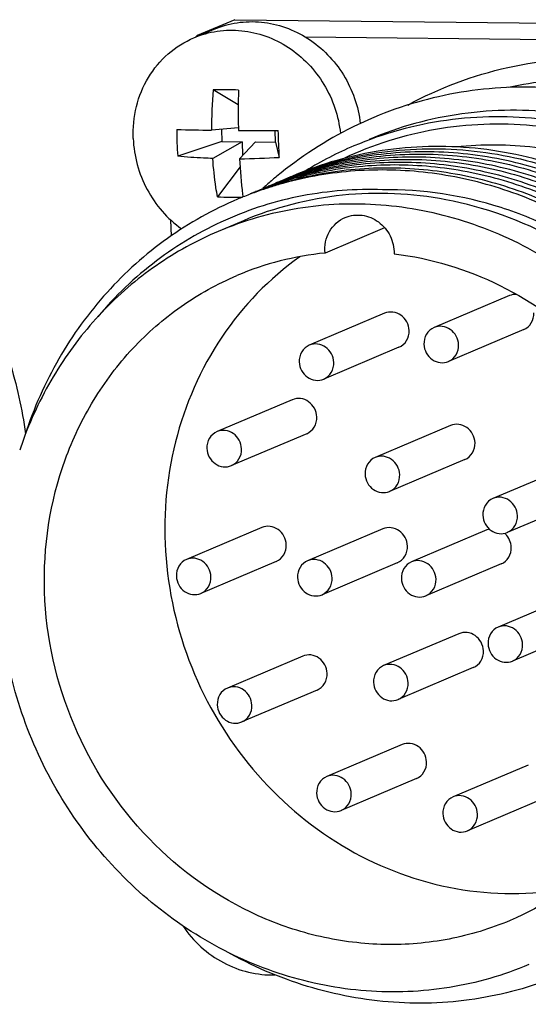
# Model space of a CAD drawing. Header units: millimetres. Extents: x 0 to 420, y 0 to 297.
# Tile 21 of 65: x 189.84 to 192.04, y 79.61 to 83.89. Entities that reach past the tile are written whole.
import ezdxf

# ---------------------------------------------------------------- set-up
doc = ezdxf.new("R2010")
doc.units = ezdxf.units.MM
doc.header["$LTSCALE"] = 23.1
doc.layers.add('COMPONENTS', color=7, linetype='CONTINUOUS')

msp = doc.modelspace()

# ---------------------------------------------------------------- linework, layer by layer
at = {"layer": 'COMPONENTS', "color": 7, "linetype": 'CONTINUOUS'}
for p, q in [((190.76896, 83.88674), (190.60552, 83.81752)), ((190.76896, 83.88674), (194.23248, 83.84922)), ((190.59153, 83.80832), (190.67869, 83.84523)), ((190.60552, 83.81752), (190.61306, 83.81743)), ((191.07419, 83.81244), (193.60411, 83.78504)), ((190.78384, 83.51661), (190.6749, 83.58241)), ((190.78427, 83.41713), (190.66812, 83.4071)), ((190.71093, 83.4108), (190.71306, 83.35791)), ((190.94603, 83.35539), (190.94402, 83.4053)), ((190.71306, 83.35791), (190.52132, 83.29401)), ((190.80043, 83.35697), (190.67307, 83.28451)), ((190.71306, 83.35791), (190.80043, 83.35697)), ((190.85867, 83.35634), (190.78946, 83.28325)), ((190.80043, 83.35697), (190.80283, 83.29737)), ((190.85867, 83.35634), (190.94603, 83.35539)), ((190.94603, 83.35539), (190.96212, 83.28923)), ((190.79171, 83.24841), (190.69365, 83.1181)), ((190.96802, 83.18563), (190.9645, 83.18429)), ((190.8571, 83.13873), (190.85917, 83.13952)), ((190.49364, 82.94868), (190.49088, 83.01702)), ((190.80626, 83.01405), (190.6973, 82.9679)), ((191.41937, 82.98361), (191.16074, 82.87407)), ((191.96093, 82.68902), (191.63406, 82.55057)), ((191.41937, 82.6124), (191.09251, 82.47395)), ((192.02333, 82.54169), (191.69647, 82.40324)), ((191.48177, 82.46507), (191.15491, 82.32662)), ((191.01867, 82.23718), (190.69181, 82.09874)), ((191.70545, 82.12514), (191.37858, 81.9867)), ((191.08108, 82.08985), (190.75421, 81.95141)), ((191.76785, 81.97781), (191.44098, 81.83937)), ((192.21655, 81.94714), (191.88969, 81.8087)), ((192.27895, 81.79981), (191.95209, 81.66137)), ((190.88605, 81.6825), (190.55919, 81.54406)), ((191.41212, 81.67681), (191.08525, 81.53836)), ((191.86303, 81.67192), (191.53616, 81.53348)), ((190.94845, 81.53518), (190.62159, 81.39673)), ((191.47452, 81.52948), (191.14765, 81.39103)), ((191.92543, 81.52459), (191.59857, 81.38615)), ((192.2391, 81.3888), (191.91224, 81.25035)), ((192.3015, 81.24147), (191.97464, 81.10302)), ((191.74193, 81.22172), (191.41507, 81.08328)), ((191.06361, 81.12447), (190.73675, 80.98602)), ((191.80433, 81.07439), (191.47747, 80.93595)), ((191.12602, 80.97714), (190.79915, 80.83869)), ((191.49498, 80.74024), (191.16812, 80.60179)), ((192.04321, 80.65182), (191.71634, 80.51337)), ((191.55739, 80.59291), (191.23052, 80.45447)), ((192.10561, 80.50449), (191.77874, 80.36604))]:
    msp.add_line(p, q, dxfattribs=at)
for centre, radius, start, end in [((192.31442, 82.10732), 2.41767, 134.9782, 135.1653), ((192.56717, 83.42143), 1.8991, 175.1375, 180.43234), ((190.69859, 80.68231), 2.9002, 88.29073, 90.46807), ((194.20251, 83.48195), 3.41885, 178.33632, 181.08637), ((191.71944, 83.40023), 1.20285, 179.5306, 182.30848), ((190.84614, 96.29188), 12.88601, 268.534728, 269.208424), ((194.20839, 83.48172), 3.42473, 181.08061, 181.26963), ((190.93105, 103.00385), 19.59856, 269.571571, 270.077119), ((173.5011, 82.64176), 17.47303, 2.313131, 2.504541), ((191.6937, 83.39916), 1.17708, 182.30697, 185.12525), ((173.95485, 82.66011), 17.0189, 2.118474, 2.313056), ((191.90701, 81.87209), 1.59284, 112.96646, 121.34931), ((190.75793, 86.68614), 3.40304, 270.53088, 273.44001), ((193.80709, 83.46031), 3.02283, 183.358, 186.30289), ((192.03766, 81.8936), 1.70449, 129.59937, 130.40702), ((191.56517, 81.71199), 1.59094, 109.92947, 112.05691), ((191.58792, 81.72242), 1.59021, 110.8278, 111.72724), ((191.53459, 81.69622), 1.59354, 108.70287, 109.60085), ((191.53501, 81.69498), 1.59485, 108.07235, 108.70291), ((192.04252, 81.88804), 1.71187, 131.51656, 132.26573), ((192.03969, 81.89124), 1.7076, 130.60648, 131.51662), ((191.5107, 81.68887), 1.59098, 109.92947, 112.04945), ((191.4795, 81.67487), 1.59171, 109.5933, 110.82087), ((191.45733, 81.66272), 1.59425, 107.81759, 109.92169), ((191.42525, 81.65145), 1.59211, 107.82456, 108.69898), ((191.40379, 81.63672), 1.59732, 105.70755, 107.81041), ((192.03803, 81.89317), 1.70505, 130.40699, 130.60627), ((191.42527, 81.65137), 1.59219, 107.48621, 107.82451), ((191.53358, 81.69902), 1.59056, 111.17083, 111.72025), ((191.48016, 81.67301), 1.59367, 108.70291, 109.59336), ((191.4258, 81.6497), 1.59394, 106.60061, 107.4861), ((191.53339, 81.69951), 1.59003, 110.96432, 111.17081), ((191.53391, 81.69813), 1.59151, 109.60079, 110.82832), ((191.51168, 81.68614), 1.59388, 108.18217, 109.92918), ((191.48054, 81.67191), 1.59484, 108.18237, 108.70295), ((191.45825, 81.65984), 1.59727, 105.70695, 107.81753), ((191.4266, 81.647), 1.59675, 105.38272, 106.6005), ((191.40413, 81.63553), 1.59856, 105.29236, 105.70773), ((191.48083, 81.67103), 1.59577, 107.49137, 108.18235), ((191.48115, 81.66999), 1.59685, 106.59899, 107.49134), ((191.5122, 81.68458), 1.59552, 107.81769, 108.18238), ((191.45858, 81.65868), 1.59848, 105.33892, 105.70713), ((193.45377, 83.42455), 2.66771, 186.37269, 186.61155), ((191.40173, 81.64276), 1.59094, 109.92535, 112.05648), ((191.42577, 81.64997), 1.59368, 111.14888, 111.72502), ((191.42574, 81.65004), 1.5936, 110.90581, 111.14888), ((191.45622, 81.66582), 1.59096, 109.92211, 112.05269), ((191.42566, 81.65026), 1.59337, 109.60025, 110.82609), ((191.40273, 81.63998), 1.5939, 108.1857, 109.92508), ((191.47903, 81.67611), 1.59038, 111.08212, 111.72334), ((191.42546, 81.65081), 1.59278, 108.69898, 109.60022), ((191.40326, 81.63841), 1.59555, 107.81077, 108.18592), ((191.47895, 81.67634), 1.59014, 110.82104, 111.08208), ((190.76411, 84.53554), 1.41919, 267.15441, 271.56633), ((191.40203, 81.64205), 1.59171, 112.05677, 112.95676), ((191.29324, 81.55863), 1.3221, 95.75172, 112.9206), ((191.42348, 81.48797), 1.67456, 159.07358, 161.54837), ((191.88999, 81.60826), 0.06914, 102.96205, 112.92135), ((191.88567, 81.59544), 0.0832, 44.83961, 48.61508)]:
    msp.add_arc(centre, radius, start, end, dxfattribs=at)
for points, knots in [([(190.6787, 83.84524), (190.71077, 83.85882), (190.77895, 83.878), (190.88554, 83.88041), (190.99092, 83.85661), (191.08924, 83.80802), (191.17521, 83.73743), (191.24425, 83.64871), (191.29268, 83.54673), (191.30957, 83.47314), (191.31387, 83.43602)], [0, 0, 0, 0, 0.1198215, 0.2406341, 0.3631944, 0.4878597, 0.6145258, 0.7426705, 0.8714741, 1, 1, 1, 1]), ([(190.32782, 83.37121), (190.32595, 83.41758), (190.33509, 83.51047), (190.38763, 83.63847), (190.47456, 83.74316), (190.55104, 83.79116), (190.59153, 83.80832)], [0, 0, 0, 0, 0.2572748, 0.5092823, 0.756201, 1, 1, 1, 1]), ([(190.59153, 83.80832), (190.62383, 83.822), (190.69253, 83.84125), (190.7999, 83.84339), (190.90597, 83.81897), (191.00474, 83.76944), (191.09085, 83.69769), (191.15964, 83.60771), (191.20739, 83.50452), (191.22354, 83.43021), (191.2274, 83.39279)], [0, 0, 0, 0, 0.1198028, 0.2406098, 0.3631845, 0.4878811, 0.6145827, 0.7427478, 0.8715366, 1, 1, 1, 1]), ([(191.51985, 83.51589), (191.65576, 83.59018), (191.95124, 83.70131), (192.42479, 83.73834), (192.89679, 83.64482), (193.1869, 83.50095), (193.32133, 83.41175)], [0, 0, 0, 0, 0.2456817, 0.4930204, 0.7441117, 1, 1, 1, 1]), ([(188.15149, 83.67772), (188.25332, 83.67661), (188.45858, 83.65432), (188.75608, 83.56297), (189.03539, 83.41679), (189.28703, 83.22082), (189.50267, 82.98173), (189.67516, 82.70754), (189.79875, 82.40754), (189.84597, 82.19613), (189.86025, 82.08954)], [0, 0, 0, 0, 0.1204916, 0.2425014, 0.3661684, 0.4913965, 0.6178904, 0.7451961, 0.872761, 1, 1, 1, 1]), ([(192.44363, 83.54491), (192.31419, 83.57618), (192.04857, 83.60977), (191.65093, 83.56784), (191.2754, 83.43528), (191.05252, 83.29076), (190.9512, 83.20694)], [0, 0, 0, 0, 0.2522605, 0.5021338, 0.7508858, 1, 1, 1, 1]), ([(193.32374, 83.28702), (193.22468, 83.35927), (193.0132, 83.4836), (192.66744, 83.60056), (192.30956, 83.64193), (192.07173, 83.61747), (191.95662, 83.59256)], [0, 0, 0, 0, 0.2553107, 0.5068039, 0.7547468, 1, 1, 1, 1]), ([(193.73168, 81.62568), (193.72567, 81.77446), (193.67871, 82.07237), (193.50978, 82.49076), (193.25187, 82.85959), (192.91983, 83.1569), (192.53286, 83.36503), (192.11343, 83.47109), (191.68682, 83.46822), (191.41363, 83.39294), (191.2855, 83.33867)], [0, 0, 0, 0, 0.1281106, 0.2568108, 0.3850726, 0.5119558, 0.6368206, 0.7594824, 0.8802765, 1, 1, 1, 1]), ([(193.79891, 81.65416), (193.7929, 81.80293), (193.74594, 82.10083), (193.57701, 82.51922), (193.31911, 82.88805), (192.98708, 83.18535), (192.60013, 83.39349), (192.18071, 83.49956), (191.7541, 83.49669), (191.48091, 83.42144), (191.35278, 83.36717)], [0, 0, 0, 0, 0.1281112, 0.2568106, 0.3850724, 0.5119555, 0.6368204, 0.7594825, 0.8802766, 1, 1, 1, 1]), ([(193.70162, 81.62601), (193.69561, 81.77491), (193.64795, 82.07306), (193.47622, 82.49079), (193.21426, 82.85713), (192.8777, 83.14945), (192.48671, 83.34974), (192.06486, 83.44503), (191.63856, 83.42885), (191.36825, 83.34358), (191.24231, 83.28433)], [0, 0, 0, 0, 0.1282228, 0.2570267, 0.3853456, 0.5122136, 0.6369934, 0.7595379, 0.8802488, 1, 1, 1, 1]), ([(190.32782, 83.37121), (190.32937, 83.3329), (190.34134, 83.2562), (190.38437, 83.14828), (190.45005, 83.05284), (190.50702, 83.00076), (190.53788, 82.97858)], [0, 0, 0, 0, 0.250178, 0.5015112, 0.7520536, 1, 1, 1, 1]), ([(192.58587, 83.05571), (192.46914, 83.13084), (192.21957, 83.25404), (191.81567, 83.34492), (191.40679, 83.3355), (191.14521, 83.26187), (191.02214, 83.20975)], [0, 0, 0, 0, 0.2552779, 0.5064559, 0.7542072, 1, 1, 1, 1]), ([(193.59923, 81.61529), (193.59438, 81.73528), (193.56053, 81.97552), (193.44079, 82.31873), (193.25709, 82.63217), (193.0173, 82.90205), (192.73175, 83.11665), (192.41264, 83.26639), (192.07406, 83.34453), (191.84358, 83.34632), (191.73081, 83.33449)], [0, 0, 0, 0, 0.1271638, 0.254947, 0.3826078, 0.5094083, 0.6347514, 0.7582775, 0.8799347, 1, 1, 1, 1]), ([(190.67307, 83.28451), (190.65987, 83.28492), (190.60922, 83.28688), (190.55862, 83.29035), (190.52132, 83.29401)], [0, 0, 0, 0, 0.2606249, 1, 1, 1, 1]), ([(191.02221, 83.20956), (191.14522, 83.2594), (191.406, 83.32865), (191.81212, 83.33285), (192.21227, 83.23836), (192.45909, 83.11391), (192.57447, 83.03841)], [0, 0, 0, 0, 0.2457258, 0.4934889, 0.7447049, 1, 1, 1, 1]), ([(193.26758, 82.13945), (193.179, 82.35692), (192.92326, 82.7604), (192.44593, 83.11433), (192.01372, 83.27159), (191.67778, 83.32279), (191.34191, 83.30531), (191.12578, 83.248), (191.02251, 83.20871)], [0, 0, 0, 0, 0.2569489, 0.5098284, 0.6344243, 0.7574079, 0.8790929, 1, 1, 1, 1]), ([(191.02288, 83.20765), (191.12581, 83.24497), (191.34077, 83.29861), (191.6738, 83.31176), (192.0062, 83.25757), (192.43322, 83.09819), (192.90415, 82.74518), (193.15679, 82.34515), (193.24455, 82.12969)], [0, 0, 0, 0, 0.1208943, 0.242598, 0.3656141, 0.4902335, 0.7431166, 1, 1, 1, 1]), ([(193.2131, 82.11637), (193.12704, 82.32766), (192.88076, 82.72052), (192.42298, 83.07147), (192.00671, 83.23495), (191.68173, 83.29511), (191.35475, 83.29066), (191.14238, 83.24447), (191.04026, 83.21114)], [0, 0, 0, 0, 0.2567382, 0.5096302, 0.6342958, 0.7573751, 0.879123, 1, 1, 1, 1]), ([(190.69365, 83.1181), (190.69127, 83.13156), (190.68228, 83.18674), (190.67619, 83.24238), (190.67307, 83.28451)], [0, 0, 0, 0, 0.2443795, 1, 1, 1, 1]), ([(191.02399, 83.20358), (191.12598, 83.23636), (191.33798, 83.28155), (191.66411, 83.28482), (191.98805, 83.22388), (192.40285, 83.05986), (192.85884, 82.70921), (193.10424, 82.31734), (193.19008, 82.10662)], [0, 0, 0, 0, 0.1208755, 0.2426282, 0.3657144, 0.4903859, 0.7432837, 1, 1, 1, 1]), ([(193.15862, 82.0933), (193.07391, 82.30127), (192.83265, 82.68842), (192.38523, 83.03755), (191.97751, 83.20407), (191.65851, 83.26872), (191.33649, 83.27096), (191.12634, 83.23052), (191.02498, 83.2003)], [0, 0, 0, 0, 0.2566167, 0.5095151, 0.6342156, 0.7573436, 0.8791286, 1, 1, 1, 1]), ([(191.03574, 83.20022), (191.1364, 83.22783), (191.34452, 83.26345), (191.6622, 83.25568), (191.97606, 83.18732), (192.37644, 83.01839), (192.81505, 82.67092), (193.05204, 82.28868), (193.1356, 82.08354)], [0, 0, 0, 0, 0.1208729, 0.2426943, 0.3658659, 0.4905954, 0.7434865, 1, 1, 1, 1]), ([(193.08112, 82.06047), (192.99761, 82.2655), (192.76078, 82.64756), (192.32249, 82.99496), (191.92238, 83.16398), (191.60871, 83.23247), (191.29119, 83.24045), (191.08315, 83.205), (190.98252, 83.17749)], [0, 0, 0, 0, 0.2565085, 0.5093989, 0.6341294, 0.7573035, 0.879127, 1, 1, 1, 1]), ([(191.00303, 83.18655), (191.10372, 83.21425), (191.31192, 83.25006), (191.62976, 83.24248), (191.94381, 83.17427), (192.34446, 83.00541), (192.7834, 82.65788), (193.02054, 82.27547), (193.10415, 82.07022)], [0, 0, 0, 0, 0.1208728, 0.2426935, 0.3658643, 0.4905928, 0.743484, 1, 1, 1, 1]), ([(191.41051, 83.14857), (191.29371, 83.15294), (191.05897, 83.13531), (190.72301, 83.02948), (190.41981, 82.84988), (190.24935, 82.68723), (190.17399, 82.59762)], [0, 0, 0, 0, 0.250641, 0.4996882, 0.7489087, 1, 1, 1, 1]), ([(191.6855, 83.10536), (191.53832, 83.13324), (191.23598, 83.14717), (190.94258, 83.07179), (190.8062, 83.01402)], [0, 0, 0, 0, 0.5028118, 1, 1, 1, 1]), ([(193.0579, 81.97604), (192.992, 82.14662), (192.8117, 82.46911), (192.48186, 82.78979), (192.17395, 82.97633), (191.84846, 83.11051), (191.5838, 83.15131), (191.41051, 83.14857)], [0, 0, 0, 0, 0.2558221, 0.5088435, 0.6339005, 0.7575536, 1, 1, 1, 1]), ([(190.7812, 83.1077), (190.67397, 83.06227), (190.46821, 82.94702), (190.20378, 82.71052), (189.99365, 82.4203), (189.89614, 82.20041), (189.85873, 82.08629)], [0, 0, 0, 0, 0.2466383, 0.4947833, 0.7456545, 1, 1, 1, 1]), ([(192.96052, 81.64339), (192.93533, 81.76935), (192.85832, 82.01672), (192.66959, 82.35469), (192.41644, 82.6446), (192.11117, 82.87186), (191.76866, 83.02512), (191.40569, 83.09632), (191.04063, 83.08164), (190.80733, 83.01451), (190.69724, 82.96788)], [0, 0, 0, 0, 0.1288917, 0.2577581, 0.3857582, 0.5121987, 0.6366762, 0.7591641, 0.880035, 1, 1, 1, 1]), ([(193.06947, 81.68954), (193.03476, 81.86315), (192.91461, 82.20161), (192.60092, 82.63405), (192.18184, 82.95438), (191.8525, 83.07372), (191.6855, 83.10536)], [0, 0, 0, 0, 0.2539656, 0.5069826, 0.7561771, 1, 1, 1, 1]), ([(191.24812, 83.02811), (191.2709, 83.03776), (191.32362, 83.04452), (191.39705, 83.01334), (191.44875, 82.95088), (191.46119, 82.89726), (191.46094, 82.87082)], [0, 0, 0, 0, 0.240159, 0.4878498, 0.7433749, 1, 1, 1, 1]), ([(191.16074, 82.87407), (191.15789, 82.90563), (191.17022, 82.97103), (191.22011, 83.01625), (191.24812, 83.02811)], [0, 0, 0, 0, 0.5102619, 1, 1, 1, 1]), ([(190.69724, 82.96788), (190.60269, 82.92783), (190.42085, 82.82751), (190.18405, 82.62382), (189.99116, 82.37436), (189.89713, 82.18481), (189.85937, 82.08607)], [0, 0, 0, 0, 0.2468444, 0.495081, 0.7458777, 1, 1, 1, 1]), ([(191.46094, 82.87082), (191.61957, 82.85153), (191.93602, 82.75539), (192.33999, 82.46433), (192.63912, 82.05724), (192.80194, 81.57747), (192.81137, 81.07522), (192.66475, 80.60343), (192.37637, 80.21392), (192.10733, 80.03779), (191.96403, 79.9771)], [0, 0, 0, 0, 0.1231384, 0.24923, 0.377472, 0.506206, 0.6335827, 0.7582837, 0.8800809, 1, 1, 1, 1]), ([(191.0512, 82.85795), (190.91929, 82.76402), (190.68595, 82.52219), (190.48296, 82.05795), (190.44288, 81.5429), (190.56889, 81.03576), (190.84602, 80.59276), (191.24426, 80.26373), (191.71914, 80.08718), (192.05516, 80.08701), (192.21436, 80.11663)], [0, 0, 0, 0, 0.1209758, 0.2447111, 0.3714236, 0.5000178, 0.6286079, 0.75531, 0.8790329, 1, 1, 1, 1]), ([(191.96403, 79.9771), (191.87899, 79.94108), (191.70017, 79.88679), (191.42009, 79.86318), (191.13822, 79.89798), (190.77349, 80.0204), (190.36715, 80.30963), (190.0376, 80.81185), (189.90616, 81.39798), (189.98113, 81.89108), (190.14696, 82.23822), (190.31808, 82.4649), (190.52989, 82.64965), (190.69331, 82.74032), (190.77834, 82.77634)], [0, 0, 0, 0, 0.0603642, 0.1210837, 0.1824543, 0.2446654, 0.3711231, 0.5000002, 0.6288774, 0.7553354, 0.8175465, 0.8789173, 0.9396369, 1, 1, 1, 1]), ([(191.52573, 82.53792), (191.5252, 82.5508), (191.51807, 82.57657), (191.49202, 82.60615), (191.45606, 82.62056), (191.4305, 82.61711), (191.41941, 82.61241)], [0, 0, 0, 0, 0.257035, 0.5123139, 0.759777, 1, 1, 1, 1]), ([(192.0233, 82.54167), (192.03672, 82.54735), (192.06077, 82.56851), (192.06789, 82.59939), (192.06728, 82.61454)], [0, 0, 0, 0, 0.4902644, 1, 1, 1, 1]), ([(191.48174, 82.46505), (191.49516, 82.47074), (191.51922, 82.49189), (191.52634, 82.52278), (191.52573, 82.53792)], [0, 0, 0, 0, 0.4902644, 1, 1, 1, 1]), ([(191.63404, 82.55056), (191.62063, 82.54488), (191.59661, 82.52372), (191.5895, 82.49285), (191.59011, 82.47772)], [0, 0, 0, 0, 0.4902372, 1, 1, 1, 1]), ([(191.74042, 82.47609), (191.7399, 82.48898), (191.73275, 82.51476), (191.70669, 82.54434), (191.6707, 82.55875), (191.64514, 82.55526), (191.63404, 82.55056)], [0, 0, 0, 0, 0.2570536, 0.5123207, 0.7597755, 1, 1, 1, 1]), ([(191.19886, 82.39947), (191.19834, 82.41236), (191.1912, 82.43815), (191.16513, 82.46772), (191.12915, 82.48213), (191.10358, 82.47864), (191.09248, 82.47394)], [0, 0, 0, 0, 0.2570536, 0.5123207, 0.7597755, 1, 1, 1, 1]), ([(191.09248, 82.47394), (191.07907, 82.46826), (191.05506, 82.4471), (191.04795, 82.41623), (191.04856, 82.4011)], [0, 0, 0, 0, 0.4902372, 1, 1, 1, 1]), ([(191.59011, 82.47772), (191.59063, 82.46483), (191.59778, 82.43905), (191.62384, 82.40947), (191.65983, 82.39506), (191.68539, 82.39855), (191.69649, 82.40325)], [0, 0, 0, 0, 0.2570536, 0.5123207, 0.7597755, 1, 1, 1, 1]), ([(191.69649, 82.40325), (191.7099, 82.40894), (191.73392, 82.4301), (191.74103, 82.46096), (191.74042, 82.47609)], [0, 0, 0, 0, 0.4902372, 1, 1, 1, 1]), ([(191.04856, 82.4011), (191.04908, 82.38821), (191.05622, 82.36243), (191.08229, 82.33286), (191.11827, 82.31844), (191.14384, 82.32193), (191.15493, 82.32664)], [0, 0, 0, 0, 0.2570536, 0.5123207, 0.7597755, 1, 1, 1, 1]), ([(191.15493, 82.32664), (191.16834, 82.33232), (191.19236, 82.35348), (191.19947, 82.38434), (191.19886, 82.39947)], [0, 0, 0, 0, 0.4902372, 1, 1, 1, 1]), ([(191.12503, 82.16271), (191.12451, 82.17559), (191.11737, 82.20136), (191.09132, 82.23093), (191.05536, 82.24535), (191.0298, 82.24189), (191.01871, 82.2372)], [0, 0, 0, 0, 0.257035, 0.5123139, 0.759777, 1, 1, 1, 1]), ([(191.08104, 82.08984), (191.09446, 82.09552), (191.11852, 82.11667), (191.12564, 82.14756), (191.12503, 82.16271)], [0, 0, 0, 0, 0.4902644, 1, 1, 1, 1]), ([(190.69179, 82.09873), (190.67838, 82.09304), (190.65436, 82.07189), (190.64725, 82.04102), (190.64786, 82.02589)], [0, 0, 0, 0, 0.4902372, 1, 1, 1, 1]), ([(190.79816, 82.02426), (190.79764, 82.03715), (190.7905, 82.06293), (190.76443, 82.09251), (190.72845, 82.10692), (190.70288, 82.10343), (190.69179, 82.09873)], [0, 0, 0, 0, 0.2570536, 0.5123207, 0.7597755, 1, 1, 1, 1]), ([(191.8118, 82.05066), (191.81128, 82.06354), (191.80414, 82.08932), (191.7781, 82.11889), (191.74213, 82.13331), (191.71658, 82.12985), (191.70548, 82.12516)], [0, 0, 0, 0, 0.257035, 0.5123139, 0.759777, 1, 1, 1, 1]), ([(190.64786, 82.02589), (190.64838, 82.013), (190.65552, 81.98722), (190.68159, 81.95764), (190.71757, 81.94323), (190.74314, 81.94672), (190.75423, 81.95142)], [0, 0, 0, 0, 0.2570536, 0.5123207, 0.7597755, 1, 1, 1, 1]), ([(190.75423, 81.95142), (190.76765, 81.95711), (190.79166, 81.97826), (190.79877, 82.00913), (190.79816, 82.02426)], [0, 0, 0, 0, 0.4902372, 1, 1, 1, 1]), ([(191.76781, 81.9778), (191.78124, 81.98348), (191.80529, 82.00463), (191.81241, 82.03552), (191.8118, 82.05066)], [0, 0, 0, 0, 0.4902644, 1, 1, 1, 1]), ([(191.37856, 81.98669), (191.36515, 81.981), (191.34113, 81.95984), (191.33402, 81.92898), (191.33463, 81.91385)], [0, 0, 0, 0, 0.4902372, 1, 1, 1, 1]), ([(191.48493, 81.91222), (191.48441, 81.92511), (191.47727, 81.95089), (191.4512, 81.98047), (191.41522, 81.99488), (191.38966, 81.99139), (191.37856, 81.98669)], [0, 0, 0, 0, 0.2570536, 0.5123207, 0.7597755, 1, 1, 1, 1]), ([(191.33463, 81.91385), (191.33515, 81.90096), (191.34229, 81.87517), (191.36836, 81.8456), (191.40434, 81.83119), (191.42991, 81.83468), (191.44101, 81.83938)], [0, 0, 0, 0, 0.2570536, 0.5123207, 0.7597755, 1, 1, 1, 1]), ([(191.44101, 81.83938), (191.45442, 81.84506), (191.47844, 81.86622), (191.48555, 81.89709), (191.48493, 81.91222)], [0, 0, 0, 0, 0.4902372, 1, 1, 1, 1]), ([(191.88966, 81.80869), (191.87625, 81.803), (191.85223, 81.78184), (191.84512, 81.75098), (191.84573, 81.73585)], [0, 0, 0, 0, 0.4902372, 1, 1, 1, 1]), ([(191.99604, 81.73422), (191.99552, 81.74711), (191.98837, 81.77289), (191.96231, 81.80247), (191.92632, 81.81688), (191.90076, 81.81339), (191.88966, 81.80869)], [0, 0, 0, 0, 0.2570536, 0.5123207, 0.7597755, 1, 1, 1, 1]), ([(191.84573, 81.73585), (191.84625, 81.72296), (191.8534, 81.69718), (191.87947, 81.6676), (191.91545, 81.65319), (191.94101, 81.65668), (191.95211, 81.66138)], [0, 0, 0, 0, 0.2570536, 0.5123207, 0.7597755, 1, 1, 1, 1]), ([(191.95211, 81.66138), (191.96552, 81.66707), (191.98954, 81.68822), (191.99665, 81.71909), (191.99604, 81.73422)], [0, 0, 0, 0, 0.4902372, 1, 1, 1, 1]), ([(190.99241, 81.60803), (190.99188, 81.62091), (190.98475, 81.64668), (190.9587, 81.67625), (190.92274, 81.69067), (190.89718, 81.68721), (190.88609, 81.68252)], [0, 0, 0, 0, 0.257035, 0.5123139, 0.759777, 1, 1, 1, 1]), ([(191.51847, 81.60233), (191.51795, 81.61521), (191.51081, 81.64098), (191.48477, 81.67056), (191.44881, 81.68497), (191.42325, 81.68152), (191.41215, 81.67682)], [0, 0, 0, 0, 0.257035, 0.5123139, 0.759777, 1, 1, 1, 1]), ([(190.94842, 81.53516), (190.96184, 81.54084), (190.9859, 81.56199), (190.99302, 81.59288), (190.99241, 81.60803)], [0, 0, 0, 0, 0.4902644, 1, 1, 1, 1]), ([(191.47448, 81.52946), (191.48791, 81.53514), (191.51196, 81.5563), (191.51908, 81.58719), (191.51847, 81.60233)], [0, 0, 0, 0, 0.4902644, 1, 1, 1, 1]), ([(191.9254, 81.52458), (191.93882, 81.53026), (191.96287, 81.55141), (191.96999, 81.5823), (191.96938, 81.59744)], [0, 0, 0, 0, 0.4902644, 1, 1, 1, 1]), ([(190.55916, 81.54405), (190.54575, 81.53836), (190.52174, 81.51721), (190.51463, 81.48634), (190.51524, 81.47121)], [0, 0, 0, 0, 0.4902372, 1, 1, 1, 1]), ([(190.66554, 81.46958), (190.66502, 81.48247), (190.65788, 81.50825), (190.63181, 81.53783), (190.59583, 81.55224), (190.57026, 81.54875), (190.55916, 81.54405)], [0, 0, 0, 0, 0.2570536, 0.5123207, 0.7597755, 1, 1, 1, 1]), ([(191.19161, 81.46388), (191.19108, 81.47677), (191.18394, 81.50256), (191.15787, 81.53213), (191.12189, 81.54654), (191.09633, 81.54305), (191.08523, 81.53835)], [0, 0, 0, 0, 0.2570536, 0.5123207, 0.7597755, 1, 1, 1, 1]), ([(191.64252, 81.459), (191.642, 81.47189), (191.63485, 81.49767), (191.60879, 81.52724), (191.5728, 81.54166), (191.54724, 81.53817), (191.53614, 81.53346)], [0, 0, 0, 0, 0.2570536, 0.5123207, 0.7597755, 1, 1, 1, 1]), ([(191.08523, 81.53835), (191.07182, 81.53267), (191.0478, 81.51151), (191.04069, 81.48064), (191.0413, 81.46551)], [0, 0, 0, 0, 0.4902372, 1, 1, 1, 1]), ([(191.53614, 81.53346), (191.52273, 81.52778), (191.49871, 81.50662), (191.4916, 81.47576), (191.49221, 81.46063)], [0, 0, 0, 0, 0.4902372, 1, 1, 1, 1]), ([(190.51524, 81.47121), (190.51576, 81.45832), (190.5229, 81.43254), (190.54897, 81.40296), (190.58495, 81.38855), (190.61052, 81.39204), (190.62161, 81.39674)], [0, 0, 0, 0, 0.2570536, 0.5123207, 0.7597755, 1, 1, 1, 1]), ([(190.62161, 81.39674), (190.63502, 81.40243), (190.65904, 81.42358), (190.66615, 81.45445), (190.66554, 81.46958)], [0, 0, 0, 0, 0.4902372, 1, 1, 1, 1]), ([(191.0413, 81.46551), (191.04182, 81.45262), (191.04896, 81.42684), (191.07503, 81.39727), (191.11102, 81.38285), (191.13658, 81.38634), (191.14768, 81.39104)], [0, 0, 0, 0, 0.2570536, 0.5123207, 0.7597755, 1, 1, 1, 1]), ([(191.14768, 81.39104), (191.16109, 81.39673), (191.18511, 81.41789), (191.19222, 81.44875), (191.19161, 81.46388)], [0, 0, 0, 0, 0.4902372, 1, 1, 1, 1]), ([(191.49221, 81.46063), (191.49273, 81.44774), (191.49988, 81.42195), (191.52594, 81.39238), (191.56193, 81.37797), (191.58749, 81.38146), (191.59859, 81.38616)], [0, 0, 0, 0, 0.2570536, 0.5123207, 0.7597755, 1, 1, 1, 1]), ([(191.59859, 81.38616), (191.612, 81.39184), (191.63602, 81.413), (191.64313, 81.44387), (191.64252, 81.459)], [0, 0, 0, 0, 0.4902372, 1, 1, 1, 1]), ([(191.91221, 81.25034), (191.8988, 81.24466), (191.87478, 81.2235), (191.86767, 81.19264), (191.86828, 81.1775)], [0, 0, 0, 0, 0.4902372, 1, 1, 1, 1]), ([(192.01859, 81.17587), (192.01807, 81.18876), (192.01093, 81.21455), (191.98486, 81.24412), (191.94887, 81.25853), (191.92331, 81.25504), (191.91221, 81.25034)], [0, 0, 0, 0, 0.2570536, 0.5123207, 0.7597755, 1, 1, 1, 1]), ([(191.84829, 81.14724), (191.84777, 81.16012), (191.84063, 81.1859), (191.81458, 81.21547), (191.77862, 81.22989), (191.75306, 81.22643), (191.74197, 81.22173)], [0, 0, 0, 0, 0.257035, 0.5123139, 0.759777, 1, 1, 1, 1]), ([(191.86828, 81.1775), (191.86881, 81.16462), (191.87595, 81.13883), (191.90202, 81.10926), (191.938, 81.09484), (191.96356, 81.09833), (191.97466, 81.10304)], [0, 0, 0, 0, 0.2570536, 0.5123207, 0.7597755, 1, 1, 1, 1]), ([(191.97466, 81.10304), (191.98807, 81.10872), (192.01209, 81.12988), (192.0192, 81.16074), (192.01859, 81.17587)], [0, 0, 0, 0, 0.4902372, 1, 1, 1, 1]), ([(191.16997, 81.04999), (191.16945, 81.06287), (191.16231, 81.08864), (191.13626, 81.11821), (191.1003, 81.13263), (191.07474, 81.12917), (191.06365, 81.12448)], [0, 0, 0, 0, 0.257035, 0.5123139, 0.759777, 1, 1, 1, 1]), ([(191.8043, 81.07438), (191.81772, 81.08006), (191.84178, 81.10121), (191.8489, 81.1321), (191.84829, 81.14724)], [0, 0, 0, 0, 0.4902644, 1, 1, 1, 1]), ([(192.04525, 79.78562), (191.93516, 79.73898), (191.70186, 79.67186), (191.33681, 79.65717), (190.97383, 79.72838), (190.63132, 79.88163), (190.32606, 80.1089), (190.07291, 80.3988), (189.88418, 80.73677), (189.80716, 80.98414), (189.78198, 81.1101)], [0, 0, 0, 0, 0.119965, 0.2408359, 0.3633238, 0.4878013, 0.6142418, 0.7422419, 0.8711083, 1, 1, 1, 1]), ([(191.41505, 81.08326), (191.40163, 81.07758), (191.37762, 81.05642), (191.37051, 81.02556), (191.37112, 81.01042)], [0, 0, 0, 0, 0.4902372, 1, 1, 1, 1]), ([(191.52142, 81.0088), (191.5209, 81.02168), (191.51376, 81.04747), (191.48769, 81.07704), (191.45171, 81.09145), (191.42614, 81.08797), (191.41505, 81.08326)], [0, 0, 0, 0, 0.2570536, 0.5123207, 0.7597755, 1, 1, 1, 1]), ([(191.12598, 80.97712), (191.1394, 80.9828), (191.16346, 81.00396), (191.17058, 81.03484), (191.16997, 81.04999)], [0, 0, 0, 0, 0.4902644, 1, 1, 1, 1]), ([(190.73673, 80.98601), (190.72332, 80.98032), (190.6993, 80.95917), (190.69219, 80.9283), (190.6928, 80.91317)], [0, 0, 0, 0, 0.4902372, 1, 1, 1, 1]), ([(190.8431, 80.91154), (190.84258, 80.92443), (190.83544, 80.95021), (190.80937, 80.97979), (190.77339, 80.9942), (190.74782, 80.99071), (190.73673, 80.98601)], [0, 0, 0, 0, 0.2570536, 0.5123207, 0.7597755, 1, 1, 1, 1]), ([(191.37112, 81.01042), (191.37164, 80.99754), (191.37878, 80.97175), (191.40485, 80.94218), (191.44083, 80.92777), (191.4664, 80.93126), (191.47749, 80.93596)], [0, 0, 0, 0, 0.2570536, 0.5123207, 0.7597755, 1, 1, 1, 1]), ([(191.47749, 80.93596), (191.4909, 80.94164), (191.51492, 80.9628), (191.52203, 80.99366), (191.52142, 81.0088)], [0, 0, 0, 0, 0.4902372, 1, 1, 1, 1]), ([(190.6928, 80.91317), (190.69332, 80.90028), (190.70046, 80.8745), (190.72653, 80.84492), (190.76251, 80.83051), (190.78808, 80.834), (190.79917, 80.8387)], [0, 0, 0, 0, 0.2570536, 0.5123207, 0.7597755, 1, 1, 1, 1]), ([(190.79917, 80.8387), (190.81259, 80.84439), (190.8366, 80.86555), (190.84371, 80.89641), (190.8431, 80.91154)], [0, 0, 0, 0, 0.4902372, 1, 1, 1, 1]), ([(191.60134, 80.66576), (191.60082, 80.67864), (191.59368, 80.70442), (191.56763, 80.73399), (191.53167, 80.74841), (191.50611, 80.74495), (191.49502, 80.74025)], [0, 0, 0, 0, 0.257035, 0.5123139, 0.759777, 1, 1, 1, 1]), ([(191.55735, 80.5929), (191.57078, 80.59858), (191.59483, 80.61973), (191.60195, 80.65062), (191.60134, 80.66576)], [0, 0, 0, 0, 0.4902644, 1, 1, 1, 1]), ([(191.1681, 80.60178), (191.15469, 80.5961), (191.13067, 80.57494), (191.12356, 80.54408), (191.12417, 80.52894)], [0, 0, 0, 0, 0.4902372, 1, 1, 1, 1]), ([(191.27447, 80.52732), (191.27395, 80.5402), (191.26681, 80.56599), (191.24074, 80.59556), (191.20476, 80.60997), (191.17919, 80.60649), (191.1681, 80.60178)], [0, 0, 0, 0, 0.2570536, 0.5123207, 0.7597755, 1, 1, 1, 1]), ([(191.12417, 80.52894), (191.12469, 80.51606), (191.13183, 80.49027), (191.1579, 80.4607), (191.19388, 80.44629), (191.21945, 80.44978), (191.23055, 80.45448)], [0, 0, 0, 0, 0.2570536, 0.5123207, 0.7597755, 1, 1, 1, 1]), ([(191.23055, 80.45448), (191.24396, 80.46016), (191.26797, 80.48132), (191.27508, 80.51218), (191.27447, 80.52732)], [0, 0, 0, 0, 0.4902372, 1, 1, 1, 1]), ([(191.71632, 80.51336), (191.70291, 80.50768), (191.67889, 80.48652), (191.67178, 80.45565), (191.67239, 80.44052)], [0, 0, 0, 0, 0.4902372, 1, 1, 1, 1]), ([(191.82269, 80.43889), (191.82217, 80.45178), (191.81503, 80.47757), (191.78896, 80.50714), (191.75298, 80.52155), (191.72742, 80.51806), (191.71632, 80.51336)], [0, 0, 0, 0, 0.2570536, 0.5123207, 0.7597755, 1, 1, 1, 1]), ([(191.67239, 80.44052), (191.67291, 80.42763), (191.68005, 80.40185), (191.70612, 80.37228), (191.7421, 80.35786), (191.76767, 80.36135), (191.77877, 80.36605)], [0, 0, 0, 0, 0.2570536, 0.5123207, 0.7597755, 1, 1, 1, 1]), ([(191.77877, 80.36605), (191.79218, 80.37174), (191.8162, 80.3929), (191.82331, 80.42376), (191.82269, 80.43889)], [0, 0, 0, 0, 0.4902372, 1, 1, 1, 1]), ([(190.54301, 79.95405), (190.56557, 79.9207), (190.61844, 79.85953), (190.71651, 79.79017), (190.82692, 79.74794), (190.90485, 79.73981), (190.94313, 79.741)], [0, 0, 0, 0, 0.256046, 0.5084967, 0.7564171, 1, 1, 1, 1]), ([(192.19164, 79.74336), (192.07723, 79.6949), (191.83503, 79.62472), (191.45593, 79.60737), (191.0785, 79.67784), (190.84173, 79.78038), (190.72968, 79.84392)], [0, 0, 0, 0, 0.2460321, 0.4938676, 0.7449333, 1, 1, 1, 1])]:
    msp.add_open_spline(points, degree=3, knots=knots, dxfattribs=at)
for points in [[(191.99283, 82.69436), (191.98208, 82.69507), (191.97088, 82.69323), (191.96096, 82.68903)], [(191.96938, 81.59744), (191.96855, 81.61803), (191.95919, 81.63949), (191.94466, 81.65411)]]:
    msp.add_open_spline(points, degree=3, dxfattribs=at)

doc.saveas('drawing.dxf')
